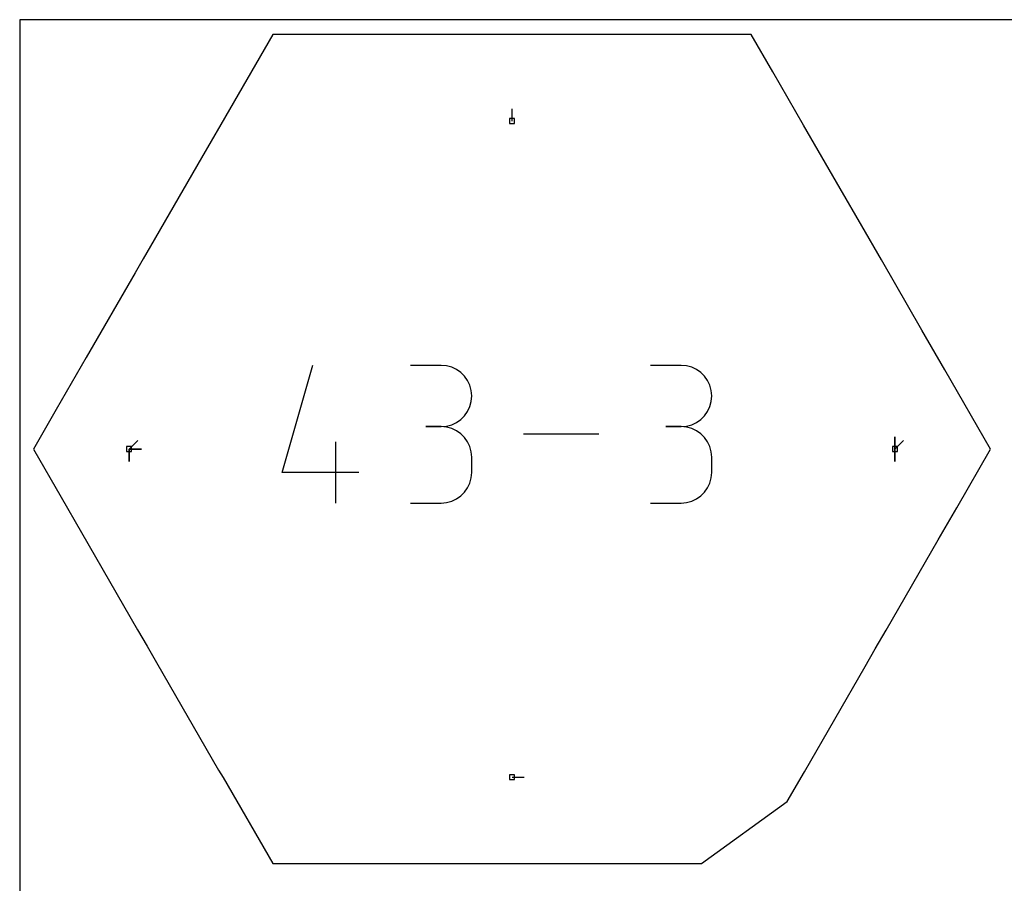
# Model space of a CAD drawing. Extents: x 0 to 600, y 0 to 900.
# Tile 8 of 21: x 0 to 114, y 800 to 900. Entities that reach past the tile are written whole.
import ezdxf

# ---------------------------------------------------------------- set-up
doc = ezdxf.new("R2010")
doc.units = 0

msp = doc.modelspace()

# ---------------------------------------------------------------- linework, layer by layer
at = {"layer": 'annotation', "color": 1}
for p, q in [((57.208411, 888.22365), (57.208411, 889.6524)), ((30.514023, 847.397111), (34.066526, 859.855989)), ((48.974532, 859.837403), (45.417006, 859.837403)), ((49.614362, 859.779973), (48.974532, 859.837403)), ((50.21642, 859.614469), (49.614362, 859.779973)), ((50.770691, 859.351069), (50.21642, 859.614469)), ((51.267164, 858.999954), (50.770691, 859.351069)), ((76.864598, 859.837403), (73.307071, 859.837403)), ((77.504427, 859.779973), (76.864598, 859.837403)), ((78.106485, 859.614469), (77.504427, 859.779973)), ((78.660757, 859.351069), (78.106485, 859.614469)), ((79.157229, 858.999954), (78.660757, 859.351069)), ((51.695823, 858.571302), (51.267164, 858.999954)), ((52.046656, 858.075291), (51.695823, 858.571302)), ((79.585888, 858.571302), (79.157229, 858.999954)), ((79.936721, 858.075291), (79.585888, 858.571302)), ((52.309649, 857.522101), (52.046656, 858.075291)), ((52.474788, 856.921911), (52.309649, 857.522101)), ((80.199714, 857.522101), (79.936721, 858.075291)), ((80.364853, 856.921911), (80.199714, 857.522101)), ((52.532059, 856.284899), (52.474788, 856.921911)), ((52.474788, 855.644897), (52.532059, 856.284899)), ((52.532059, 856.284899), (52.532059, 856.284899)), ((80.422124, 856.284899), (80.364853, 856.921911)), ((80.364853, 855.644897), (80.422124, 856.284899)), ((80.422124, 856.284899), (80.422124, 856.284899)), ((52.046656, 854.487438), (52.309649, 855.042378)), ((52.309649, 855.042378), (52.474788, 855.644897)), ((79.936721, 854.487438), (80.199714, 855.042378)), ((80.199714, 855.042378), (80.364853, 855.644897)), ((50.770691, 853.209055), (51.267164, 853.56068)), ((51.267164, 853.56068), (51.695823, 853.990173)), ((51.695823, 853.990173), (52.046656, 854.487438)), ((78.660757, 853.209055), (79.157229, 853.56068)), ((79.157229, 853.56068), (79.585888, 853.990173)), ((79.585888, 853.990173), (79.936721, 854.487438)), ((48.974532, 852.722349), (47.193257, 852.722349)), ((47.193257, 852.722349), (48.974532, 852.722349)), ((48.974532, 852.722349), (49.614362, 852.779793)), ((49.614362, 852.664919), (48.974532, 852.722349)), ((48.974532, 852.722349), (48.974532, 852.722349)), ((49.614362, 852.779793), (50.21642, 852.945394)), ((50.21642, 852.499415), (49.614362, 852.664919)), ((50.21642, 852.945394), (50.770691, 853.209055)), ((50.770691, 852.236016), (50.21642, 852.499415)), ((76.864598, 852.722349), (75.083323, 852.722349)), ((75.083323, 852.722349), (76.864598, 852.722349)), ((76.864598, 852.722349), (77.504427, 852.779793)), ((77.504427, 852.664919), (76.864598, 852.722349)), ((76.864598, 852.722349), (76.864598, 852.722349)), ((77.504427, 852.779793), (78.106485, 852.945394)), ((78.106485, 852.499415), (77.504427, 852.664919)), ((78.106485, 852.945394), (78.660757, 853.209055)), ((78.660757, 852.236016), (78.106485, 852.499415)), ((51.267164, 851.884901), (50.770691, 852.236016)), ((51.695823, 851.456248), (51.267164, 851.884901)), ((52.046656, 850.960237), (51.695823, 851.456248)), ((67.300919, 851.845777), (58.541225, 851.845777)), ((79.157229, 851.884901), (78.660757, 852.236016)), ((79.585888, 851.456248), (79.157229, 851.884901)), ((79.936721, 850.960237), (79.585888, 851.456248)), ((101.705138, 850.10745), (101.705138, 851.5362)), ((101.705138, 850.10745), (101.705138, 851.5362)), ((101.705138, 851.5362), (101.705138, 850.10745)), ((101.705138, 850.10745), (101.705138, 851.5362)), ((101.705138, 851.5362), (101.705138, 850.10745)), ((12.711682, 850.10745), (13.721961, 851.117729)), ((36.74296, 843.835565), (36.74296, 850.950619)), ((52.309649, 850.407047), (52.046656, 850.960237)), ((52.474788, 849.806857), (52.309649, 850.407047)), ((80.199714, 850.407047), (79.936721, 850.960237)), ((80.364853, 849.806857), (80.199714, 850.407047)), ((101.705138, 850.10745), (102.715417, 851.117729)), ((12.711682, 850.10745), (14.140432, 850.10745)), ((12.711682, 850.10745), (14.140432, 850.10745)), ((14.140432, 850.10745), (12.711682, 850.10745)), ((12.711682, 850.10745), (12.711682, 848.6787)), ((12.711682, 850.10745), (14.140432, 850.10745)), ((14.140432, 850.10745), (12.711682, 850.10745)), ((12.711682, 850.10745), (12.711682, 848.6787)), ((12.711682, 848.6787), (12.711682, 850.10745)), ((52.532059, 849.169846), (52.474788, 849.806857)), ((52.532059, 847.388571), (52.532059, 849.169846)), ((52.532059, 849.169846), (52.532059, 849.169846)), ((80.422124, 849.169846), (80.364853, 849.806857)), ((80.422124, 847.388571), (80.422124, 849.169846)), ((80.422124, 849.169846), (80.422124, 849.169846)), ((101.705138, 850.10745), (101.705138, 848.6787)), ((101.705138, 850.10745), (101.705138, 848.6787)), ((101.705138, 848.6787), (101.705138, 850.10745)), ((39.409347, 847.397111), (30.514023, 847.397111)), ((52.309649, 846.150964), (52.474788, 846.751295)), ((52.474788, 846.751295), (52.532059, 847.388571)), ((80.199714, 846.150964), (80.364853, 846.751295)), ((80.364853, 846.751295), (80.422124, 847.388571)), ((51.695823, 845.101755), (52.046656, 845.597733)), ((52.046656, 845.597733), (52.309649, 846.150964)), ((79.585888, 845.101755), (79.936721, 845.597733)), ((79.936721, 845.597733), (80.199714, 846.150964)), ((50.770691, 844.322178), (51.267164, 844.673185)), ((51.267164, 844.673185), (51.695823, 845.101755)), ((78.660757, 844.322178), (79.157229, 844.673185)), ((79.157229, 844.673185), (79.585888, 845.101755)), ((45.417006, 843.836067), (48.974532, 843.836067)), ((48.974532, 843.836067), (49.614362, 843.893464)), ((48.974532, 843.836067), (48.974532, 843.836067)), ((49.614362, 843.893464), (50.21642, 844.058886)), ((50.21642, 844.058886), (50.770691, 844.322178)), ((73.307071, 843.836067), (76.864598, 843.836067)), ((76.864598, 843.836067), (77.504427, 843.893464)), ((76.864598, 843.836067), (76.864598, 843.836067)), ((77.504427, 843.893464), (78.106485, 844.058886)), ((78.106485, 844.058886), (78.660757, 844.322178)), ((57.208411, 811.991251), (58.637161, 811.991251))]:
    msp.add_line(p, q, dxfattribs=at)
at = {"layer": 'boundary', "color": 5}
for p, q in [((29.397988, 898.276593), (23.360587, 887.819537)), ((37.545863, 898.27657), (29.397988, 898.276593)), ((43.464122, 898.276547), (37.545863, 898.27657)), ((47.180494, 898.276558), (43.464122, 898.276547)), ((57.511847, 898.276577), (47.180494, 898.276558)), ((66.907118, 898.276581), (57.511847, 898.276577)), ((72.11821, 898.276502), (66.907118, 898.276581)), ((77.878274, 898.276582), (72.11821, 898.276502)), ((85.018875, 898.276579), (77.878274, 898.276582)), ((87.515677, 893.951986), (85.018875, 898.276579)), ((91.096037, 887.750619), (87.515677, 893.951986)), ((23.360587, 887.819537), (21.136655, 883.967572)), ((95.358412, 880.367978), (91.096037, 887.750619)), ((21.136655, 883.967572), (15.199308, 873.68379)), ((97.856594, 876.041005), (95.358412, 880.367978)), ((100.127126, 872.108224), (97.856594, 876.041005)), ((15.199308, 873.68379), (14.344686, 872.203537)), ((14.344686, 872.203537), (13.40701, 870.579434)), ((104.840429, 863.944538), (100.127126, 872.108224)), ((13.40701, 870.579434), (7.722353, 860.733296)), ((107.502264, 859.334202), (104.840429, 863.944538)), ((7.722353, 860.733296), (4.23763, 854.6976)), ((112.82932, 850.10765), (107.502264, 859.334202)), ((4.23763, 854.6976), (1.5875, 850.107468)), ((1.5875, 850.107468), (4.811846, 844.522734)), ((108.899805, 843.301356), (112.82932, 850.10765)), ((4.811846, 844.522734), (7.182694, 840.416305)), ((106.748597, 839.575422), (108.899805, 843.301356)), ((7.182694, 840.416305), (13.70419, 829.120754)), ((100.690798, 829.082959), (106.748597, 839.575422)), ((13.70419, 829.120754), (14.818362, 827.190951)), ((99.426309, 826.892751), (100.690798, 829.082959)), ((14.818362, 827.190951), (15.90847, 825.302968)), ((98.237148, 824.83306), (99.426309, 826.892751)), ((15.90847, 825.302968), (23.121325, 812.8106)), ((91.17947, 812.608797), (98.237148, 824.83306)), ((23.121325, 812.8106), (23.625446, 811.937373)), ((89.193593, 809.169159), (91.17947, 812.608797)), ((23.625446, 811.937373), (29.397937, 801.938351)), ((79.24835, 801.938307), (89.193593, 809.169159)), ((29.397937, 801.938351), (36.701427, 801.938336)), ((36.701427, 801.938336), (38.782958, 801.938335)), ((38.782958, 801.938335), (48.785693, 801.938338)), ((48.785693, 801.938338), (50.463662, 801.93834)), ((50.463662, 801.93834), (53.26097, 801.938339)), ((53.26097, 801.938339), (64.399915, 801.938332)), ((64.399915, 801.938332), (69.979633, 801.938333)), ((69.979633, 801.938333), (74.78054, 801.938321)), ((74.78054, 801.938321), (79.24835, 801.938307))]:
    msp.add_line(p, q, dxfattribs=at)
at = {"layer": 'frame', "color": 5}
for p, q in [((600, 900), (0, 900)), ((0, 900), (0, 0))]:
    msp.add_line(p, q, dxfattribs=at)
at = {"layer": 'hole', "color": 5}
for p, q in [((57.494161, 888.5094), (56.922661, 888.5094)), ((56.922661, 888.5094), (56.922661, 887.9379)), ((56.922661, 887.9379), (57.494161, 887.9379)), ((57.494161, 887.9379), (57.494161, 888.5094)), ((12.997432, 850.3932), (12.425932, 850.3932)), ((12.425932, 850.3932), (12.425932, 849.8217)), ((12.997432, 849.8217), (12.997432, 850.3932)), ((101.990888, 850.3932), (101.419388, 850.3932)), ((101.419388, 850.3932), (101.419388, 849.8217)), ((101.990888, 849.8217), (101.990888, 850.3932)), ((12.425932, 849.8217), (12.997432, 849.8217)), ((101.419388, 849.8217), (101.990888, 849.8217)), ((57.494161, 812.277001), (56.922661, 812.277001)), ((56.922661, 812.277001), (56.922661, 811.705501)), ((56.922661, 811.705501), (57.494161, 811.705501)), ((57.494161, 811.705501), (57.494161, 812.277001))]:
    msp.add_line(p, q, dxfattribs=at)

doc.saveas('drawing.dxf')
